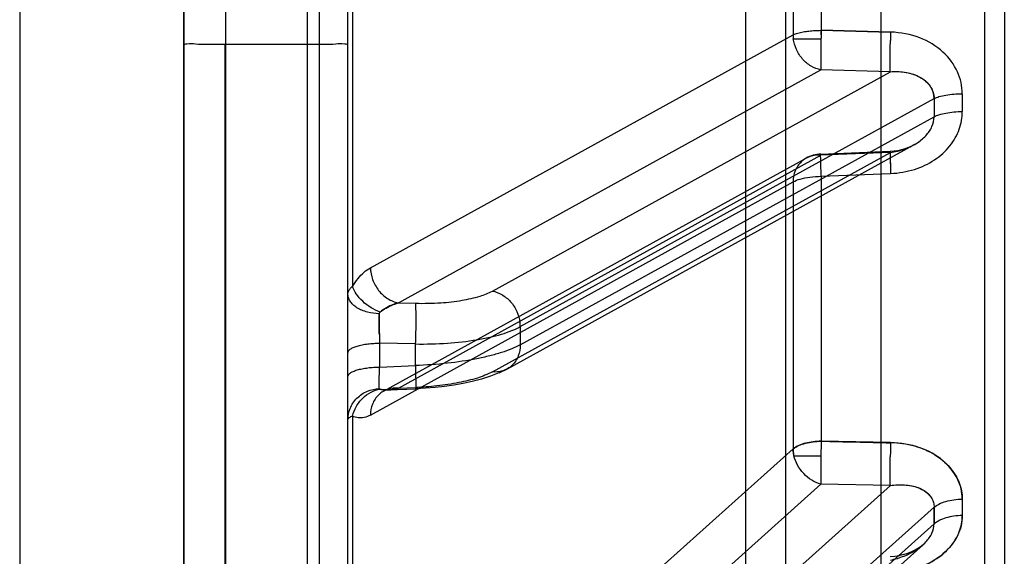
# Model space of a CAD drawing. Header units: millimetres. Extents: x 178516 to 426772, y -178579 to -115871.
# Tile 151 of 256: x 315900 to 315924, y -131772 to -131759. Entities that reach past the tile are written whole.
import ezdxf

# ---------------------------------------------------------------- set-up
doc = ezdxf.new("R2010")
doc.units = ezdxf.units.MM
doc.header["$MEASUREMENT"] = 0
doc.layers.get('0').update_dxf_attribs({"color": 252, "lineweight": 5})
doc.layers.add('AHU03-3-68634OBJ', color=7, linetype='Continuous')
doc.layers.add('EC-MTR_250-0_7OBJ', color=7, linetype='Continuous')
doc.layers.add('IS_centrale', color=7, linetype='Continuous', lineweight=13)

# ---------------------------------------------------------------- blocks, each defined once
blk = doc.blocks.new('VVS030s_FLX1_250_0.38kW_2.00x2v2_t')
at = {"layer": 'AHU03-3-68634OBJ', "color": 7, "linetype": 'Continuous'}
for p, q in [((225.973, 131.106), (225.973, 399.106)), ((229.973, 131.606), (229.973, 398.606))]:
    blk.add_line(p, q, dxfattribs=at)
at = {"layer": 'EC-MTR_250-0_7OBJ', "color": 7, "linetype": 'Continuous'}
for p, q in [((222.673, 197.972), (222.673, 324.492)), ((222.956, 320.969), (222.956, 273.949)), ((206.46, 267.237), (206.46, 319.575)), ((205.973, 267.258), (205.973, 319.076)), ((212.273, 316.428), (212.273, 267.092)), ((208.973, 315.956), (208.973, 214.256)), ((225.973, 315.095), (225.973, 275.335)), ((211.3, 312.547), (211.3, 217.664)), ((224.956, 279.507), (224.956, 311.977)), ((224.973, 279.507), (224.973, 311.977)), ((221.973, 300.922), (221.973, 274.102)), ((207.955, 291.72), (217.947, 300.669)), ((217.773, 300.248), (207.686, 291.214)), ((217.773, 299.841), (207.686, 290.807)), ((220.744, 299.476), (210.444, 290.247)), ((221.858, 288.582), (221.858, 299.201)), ((218.453, 298.967), (208.751, 290.278)), ((221.424, 298.611), (211.124, 289.384)), ((208.326, 291.924), (208.23, 291.886)), ((208.428, 291.956), (208.325, 291.923)), ((208.534, 291.981), (208.426, 291.955)), ((208.644, 291.999), (208.532, 291.981)), ((208.757, 292.008), (208.643, 291.999)), ((207.686, 291.214), (207.686, 290.807)), ((206.999, 290.608), (206.999, 291.01)), ((208.751, 290.278), (210.444, 290.247)), ((211.103, 289.548), (210.446, 289.548)), ((208.744, 289.226), (210.437, 289.196)), ((211.124, 282.869), (211.124, 289.384)), ((210.437, 282.731), (210.437, 289.196)), ((221.424, 288.556), (211.124, 282.869)), ((220.744, 287.904), (210.444, 282.22)), ((221.103, 287.973), (210.802, 282.289)), ((220.983, 287.944), (220.316, 287.916)), ((220.744, 287.904), (220.323, 287.886)), ((220.983, 287.944), (221.022, 287.948)), ((218.093, 287.434), (218.292, 287.531)), ((218.292, 287.53), (218.502, 287.612)), ((208.185, 281.969), (218.094, 287.434)), ((218.453, 287.503), (208.751, 282.152)), ((221.201, 287.386), (220.323, 287.349)), ((220.323, 287.349), (220.323, 286.823)), ((221.201, 286.803), (221.201, 287.386)), ((217.773, 286.842), (207.686, 281.279)), ((217.773, 286.4), (217.773, 286.842)), ((220.323, 286.823), (221.201, 286.803)), ((217.773, 286.4), (207.686, 280.837)), ((220.744, 285.821), (210.444, 280.137)), ((220.744, 285.821), (220.323, 285.83)), ((218.453, 285.531), (208.751, 280.18)), ((221.858, 274.144), (221.858, 285.417)), ((221.424, 284.961), (211.124, 279.28)), ((210.437, 282.731), (208.744, 282.664)), ((208.751, 282.152), (210.444, 282.22)), ((210.448, 282.19), (208.755, 282.122)), ((208.751, 280.18), (210.444, 280.137)), ((211.117, 279.376), (210.443, 279.376)), ((224.956, 279.507), (222.956, 279.506)), ((224.956, 275.349), (224.956, 279.507)), ((210.437, 279.17), (208.744, 279.213)), ((208.744, 279.213), (210.437, 279.17)), ((210.437, 272.308), (210.437, 279.17)), ((211.124, 272.364), (211.124, 279.28))]:
    blk.add_line(p, q, dxfattribs=at)
for points in [[(208.143, 291.843), (208.063, 291.797), (207.994, 291.748), (207.936, 291.7)], [(208.231, 291.886), (208.143, 291.843), (208.063, 291.797)], [(218.501, 287.611), (218.72, 287.68), (218.944, 287.738), (219.167, 287.785), (219.392, 287.825), (219.618, 287.857), (219.847, 287.883)], [(218.72, 287.68), (218.944, 287.738), (219.167, 287.785), (219.392, 287.825), (219.619, 287.857), (219.847, 287.883), (220.08, 287.902), (220.316, 287.916)], [(220.983, 287.944), (221.022, 287.948), (221.054, 287.954), (221.077, 287.961), (221.093, 287.968), (221.104, 287.973)], [(208.755, 282.122), (208.657, 282.114), (208.562, 282.099), (208.472, 282.079), (208.385, 282.052), (208.303, 282.022), (208.226, 281.987), (208.155, 281.948)], [(208.755, 282.122), (208.62, 282.109), (208.49, 282.083), (208.369, 282.047), (208.257, 282.001), (208.155, 281.948)]]:
    blk.add_lwpolyline(points, dxfattribs=at)
for centre, radius, start, end in [((126.961, 291.01), 80.725, 359.85543, 0.14457), ((128.591, 290.809), 78.408, 359.85331, 0.14669), ((189.15, 289.942), 19.607, 357.909, 358.9424), ((191.125, 289.902), 19.324, 357.9066, 358.9528), ((191.398, 289.894), 19.051, 357.899, 358.9603), ((238.308, 286.184), 17.997, 177.9661, 178.7053), ((237.924, 286.195), 17.613, 177.9581, 178.7134), ((203.278, 286.168), 17.934, 1.285, 2.0278), ((203.769, 286.183), 17.444, 1.2746, 2.0382), ((218.628, 286.401), 0.856, 180.0518, 187.3135), ((218.621, 286.4), 0.848, 180.019, 187.3462), ((220.567, 284.951), 0.857, 0.6629, 7.3106), ((210.416, 282.99), 0.8, 272.3008, 298.8883), ((114.789, 280.934), 92.21, 359.86466, 0.13534), ((112.751, 281.058), 94.935, 359.86662, 0.13338), ((185.672, 280.012), 23.086, 358.0167, 358.53), ((223.661, 280.025), 13.247, 182.8667, 183.708), ((187.517, 279.964), 22.934, 358.0169, 358.5317), ((210.266, 279.267), 0.858, 0.8789, 7.3087), ((210.273, 279.267), 0.851, 0.8534, 7.3344)]:
    blk.add_arc(centre, radius, start, end, dxfattribs=at)
for points, knots in [([(206.999, 291.01), (206.998, 291.178), (207.088, 291.54), (207.466, 291.992), (208.044, 292.313), (208.503, 292.392), (208.744, 292.407)], [0, 0, 0, 0, 0.20596, 0.438133, 0.70373, 1, 1, 1, 1]), ([(208.744, 292.407), (208.548, 292.396), (208.173, 292.34), (207.675, 292.122), (207.292, 291.809), (207.053, 291.427), (206.998, 291.144), (206.999, 291.01)], [0, 0, 0, 0, 0.239904, 0.458669, 0.657398, 0.835492, 1, 1, 1, 1]), ([(208.751, 292.095), (208.637, 292.072), (208.418, 292.008), (208.123, 291.86), (207.888, 291.672), (207.728, 291.455), (207.686, 291.29), (207.686, 291.214)], [0, 0, 0, 0, 0.237414, 0.460854, 0.666421, 0.844773, 1, 1, 1, 1]), ([(206.999, 291.01), (207.067, 291.011), (207.203, 291.021), (207.394, 291.061), (207.558, 291.123), (207.65, 291.182), (207.686, 291.214)], [0, 0, 0, 0, 0.282091, 0.557469, 0.801893, 1, 1, 1, 1]), ([(207.686, 290.807), (207.65, 290.775), (207.558, 290.717), (207.394, 290.657), (207.203, 290.619), (207.067, 290.609), (206.999, 290.608)], [0, 0, 0, 0, 0.197311, 0.441552, 0.71726, 1, 1, 1, 1]), ([(207.717, 290.641), (207.71, 290.658), (207.698, 290.694), (207.688, 290.75), (207.686, 290.788), (207.686, 290.807)], [0, 0, 0, 0, 0.330896, 0.663952, 1, 1, 1, 1]), ([(208.751, 290.278), (208.637, 290.259), (208.408, 290.249), (208.097, 290.305), (207.85, 290.436), (207.748, 290.57), (207.717, 290.641)], [0, 0, 0, 0, 0.297589, 0.583085, 0.803298, 1, 1, 1, 1]), ([(208.751, 290.278), (208.644, 290.261), (208.442, 290.25), (208.181, 290.288), (207.961, 290.37), (207.808, 290.486), (207.732, 290.594), (207.718, 290.641)], [0, 0, 0, 0, 0.278914, 0.513069, 0.673041, 0.874818, 1, 1, 1, 1]), ([(208.744, 289.226), (208.549, 289.233), (208.174, 289.282), (207.675, 289.494), (207.292, 289.806), (207.053, 290.19), (206.998, 290.473), (206.999, 290.608)], [0, 0, 0, 0, 0.239428, 0.457508, 0.656071, 0.834655, 1, 1, 1, 1]), ([(206.999, 290.608), (206.998, 290.44), (207.088, 290.077), (207.465, 289.624), (208.044, 289.307), (208.503, 289.236), (208.744, 289.226)], [0, 0, 0, 0, 0.206976, 0.439486, 0.704408, 1, 1, 1, 1]), ([(208.751, 290.278), (208.753, 290.239), (208.756, 290.145), (208.757, 289.984), (208.757, 289.791), (208.755, 289.652), (208.754, 289.58)], [0, 0, 0, 0, 0.168107, 0.403749, 0.690921, 1, 1, 1, 1]), ([(210.444, 290.247), (210.522, 290.224), (210.675, 290.154), (210.871, 289.992), (211.021, 289.786), (211.084, 289.629), (211.103, 289.548)], [0, 0, 0, 0, 0.243705, 0.498036, 0.753428, 1, 1, 1, 1]), ([(210.446, 289.548), (210.447, 289.56), (210.447, 289.587), (210.448, 289.632), (210.448, 289.682), (210.449, 289.736), (210.449, 289.793), (210.45, 289.853), (210.45, 289.917), (210.45, 289.983), (210.449, 290.051), (210.448, 290.119), (210.446, 290.184), (210.445, 290.226), (210.444, 290.247)], [0, 0, 0, 0, 0.049613, 0.117117, 0.191387, 0.267314, 0.34846, 0.435113, 0.526873, 0.622255, 0.720103, 0.818076, 0.912898, 1, 1, 1, 1]), ([(211.103, 289.548), (211.106, 289.535), (211.117, 289.481), (211.123, 289.425), (211.124, 289.384)], [0, 0, 0, 0, 0.255121, 1, 1, 1, 1]), ([(211.124, 289.384), (211.123, 289.398), (211.121, 289.453), (211.112, 289.508), (211.103, 289.548)], [0, 0, 0, 0, 0.245148, 1, 1, 1, 1]), ([(210.437, 289.196), (210.155, 289.201), (209.59, 289.214), (209.026, 289.228), (208.744, 289.233)], [0, 0, 0, 0, 0.5, 1, 1, 1, 1]), ([(211.124, 289.384), (211.082, 289.349), (210.981, 289.293), (210.814, 289.239), (210.63, 289.205), (210.502, 289.197), (210.437, 289.196)], [0, 0, 0, 0, 0.226516, 0.470556, 0.72766, 1, 1, 1, 1]), ([(210.437, 289.196), (210.502, 289.196), (210.63, 289.204), (210.814, 289.238), (210.981, 289.292), (211.082, 289.349), (211.124, 289.384)], [0, 0, 0, 0, 0.272321, 0.529388, 0.773376, 1, 1, 1, 1]), ([(220.744, 287.904), (220.828, 287.895), (221.006, 287.909), (221.241, 288.048), (221.391, 288.283), (221.423, 288.466), (221.424, 288.556)], [0, 0, 0, 0, 0.237574, 0.48753, 0.745481, 1, 1, 1, 1]), ([(221.858, 288.582), (221.84, 288.502), (221.778, 288.343), (221.624, 288.139), (221.421, 287.991), (221.265, 287.938), (221.188, 287.926)], [0, 0, 0, 0, 0.248639, 0.509994, 0.765596, 1, 1, 1, 1]), ([(221.973, 288.666), (221.973, 288.574), (221.945, 288.43), (221.854, 288.259), (221.756, 288.14), (221.635, 288.042), (221.458, 287.948), (221.309, 287.915), (221.212, 287.91)], [0, 0, 0, 0, 0.233995, 0.360682, 0.491053, 0.622905, 0.753635, 1, 1, 1, 1]), ([(221.424, 288.556), (221.473, 288.583), (221.571, 288.623), (221.725, 288.633), (221.817, 288.604), (221.858, 288.582)], [0, 0, 0, 0, 0.37139, 0.692251, 1, 1, 1, 1]), ([(221.858, 288.582), (221.876, 288.588), (221.906, 288.601), (221.948, 288.624), (221.973, 288.649), (221.973, 288.666)], [0, 0, 0, 0, 0.379994, 0.664823, 1, 1, 1, 1]), ([(218.453, 287.503), (218.57, 287.564), (218.837, 287.67), (219.293, 287.777), (219.796, 287.851), (220.149, 287.879), (220.323, 287.886)], [0, 0, 0, 0, 0.20608, 0.446798, 0.729074, 1, 1, 1, 1]), ([(220.316, 287.916), (220.316, 287.916), (220.315, 287.915), (220.315, 287.911), (220.314, 287.904), (220.313, 287.891), (220.312, 287.873), (220.312, 287.849), (220.312, 287.821), (220.312, 287.787), (220.312, 287.734), (220.314, 287.659), (220.316, 287.562), (220.319, 287.457), (220.321, 287.385), (220.323, 287.349)], [0, 0, 0, 0, 0.001696, 0.005256, 0.018883, 0.041573, 0.073587, 0.115023, 0.165457, 0.224335, 0.291101, 0.445393, 0.620498, 0.808017, 1, 1, 1, 1]), ([(220.323, 287.886), (220.322, 287.89), (220.321, 287.897), (220.32, 287.907), (220.318, 287.912), (220.317, 287.916), (220.316, 287.916)], [0, 0, 0, 0, 0.414987, 0.724961, 0.921113, 1, 1, 1, 1]), ([(220.983, 287.944), (220.963, 287.943), (220.883, 287.937), (220.803, 287.921), (220.744, 287.904)], [0, 0, 0, 0, 0.244131, 1, 1, 1, 1]), ([(220.744, 287.904), (220.764, 287.91), (220.842, 287.93), (220.923, 287.942), (220.983, 287.944)], [0, 0, 0, 0, 0.255738, 1, 1, 1, 1]), ([(221.188, 287.926), (221.172, 287.93), (221.105, 287.943), (221.035, 287.946), (220.983, 287.944)], [0, 0, 0, 0, 0.242696, 1, 1, 1, 1]), ([(220.983, 287.944), (221.001, 287.945), (221.07, 287.946), (221.139, 287.938), (221.188, 287.926)], [0, 0, 0, 0, 0.257914, 1, 1, 1, 1]), ([(221.188, 287.926), (221.192, 287.925), (221.198, 287.923), (221.207, 287.919), (221.212, 287.914), (221.212, 287.91)], [0, 0, 0, 0, 0.369454, 0.646916, 1, 1, 1, 1]), ([(221.212, 287.91), (221.213, 287.883), (221.213, 287.816), (221.21, 287.641), (221.205, 287.494), (221.201, 287.386)], [0, 0, 0, 0, 0.157501, 0.384853, 1, 1, 1, 1]), ([(221.973, 287.618), (221.973, 287.604), (221.965, 287.58), (221.943, 287.554), (221.907, 287.523), (221.842, 287.488), (221.743, 287.453), (221.622, 287.425), (221.487, 287.403), (221.345, 287.39), (221.249, 287.387), (221.201, 287.386)], [0, 0, 0, 0, 0.051476, 0.083502, 0.121571, 0.218896, 0.344251, 0.493999, 0.659589, 0.831214, 1, 1, 1, 1]), ([(217.773, 286.842), (217.773, 286.933), (217.803, 287.118), (217.953, 287.356), (218.189, 287.498), (218.369, 287.512), (218.453, 287.503)], [0, 0, 0, 0, 0.254639, 0.512834, 0.762772, 1, 1, 1, 1]), ([(217.773, 286.842), (217.84, 286.879), (217.991, 286.949), (218.24, 287.038), (218.525, 287.118), (218.962, 287.215), (219.564, 287.304), (220.063, 287.34), (220.323, 287.349)], [0, 0, 0, 0, 0.088131, 0.189596, 0.303206, 0.427533, 0.701989, 1, 1, 1, 1]), ([(220.323, 286.823), (220.063, 286.827), (219.565, 286.813), (218.962, 286.747), (218.525, 286.663), (218.24, 286.59), (217.99, 286.506), (217.84, 286.437), (217.773, 286.4)], [0, 0, 0, 0, 0.298627, 0.572915, 0.697016, 0.810397, 0.911736, 1, 1, 1, 1]), ([(221.973, 287.035), (221.973, 287.021), (221.965, 286.997), (221.943, 286.971), (221.907, 286.94), (221.842, 286.905), (221.743, 286.87), (221.622, 286.841), (221.487, 286.82), (221.345, 286.807), (221.249, 286.803), (221.201, 286.803)], [0, 0, 0, 0, 0.051476, 0.083502, 0.121571, 0.218896, 0.344251, 0.493999, 0.659589, 0.831214, 1, 1, 1, 1]), ([(220.316, 286.591), (220.314, 286.508), (220.312, 286.347), (220.311, 286.129), (220.314, 285.973), (220.319, 285.879), (220.321, 285.845), (220.323, 285.83)], [0, 0, 0, 0, 0.328429, 0.631028, 0.862129, 0.942837, 1, 1, 1, 1]), ([(221.208, 286.571), (221.209, 286.528), (221.212, 286.367), (221.213, 286.205), (221.212, 286.087)], [0, 0, 0, 0, 0.266488, 1, 1, 1, 1]), ([(221.212, 286.087), (221.212, 286.124), (221.213, 286.285), (221.211, 286.446), (221.208, 286.571)], [0, 0, 0, 0, 0.227582, 1, 1, 1, 1]), ([(218.453, 285.531), (218.373, 285.547), (218.252, 285.593), (218.11, 285.692), (218.007, 285.789), (217.92, 285.903), (217.83, 286.067), (217.791, 286.202), (217.78, 286.292)], [0, 0, 0, 0, 0.225748, 0.35121, 0.482141, 0.615817, 0.748903, 1, 1, 1, 1]), ([(221.188, 286.044), (221.193, 286.048), (221.202, 286.056), (221.21, 286.071), (221.212, 286.082), (221.212, 286.087)], [0, 0, 0, 0, 0.366206, 0.688947, 1, 1, 1, 1]), ([(221.212, 286.087), (221.308, 286.084), (221.451, 286.065), (221.631, 286.005), (221.751, 285.943), (221.85, 285.868), (221.922, 285.784), (221.964, 285.694), (221.973, 285.633), (221.973, 285.604)], [0, 0, 0, 0, 0.291499, 0.437761, 0.576237, 0.702112, 0.813758, 0.911763, 1, 1, 1, 1]), ([(221.189, 286.044), (221.155, 286.017), (221.02, 285.92), (220.864, 285.851), (220.744, 285.821)], [0, 0, 0, 0, 0.255189, 1, 1, 1, 1]), ([(220.744, 285.821), (220.784, 285.831), (220.943, 285.881), (221.091, 285.965), (221.189, 286.044)], [0, 0, 0, 0, 0.244698, 1, 1, 1, 1]), ([(221.188, 286.044), (221.265, 286.016), (221.416, 285.942), (221.616, 285.792), (221.77, 285.615), (221.839, 285.481), (221.858, 285.417)], [0, 0, 0, 0, 0.258935, 0.531058, 0.785803, 1, 1, 1, 1]), ([(220.323, 285.83), (220.118, 285.833), (219.739, 285.828), (219.212, 285.77), (218.791, 285.675), (218.546, 285.586), (218.453, 285.531)], [0, 0, 0, 0, 0.322444, 0.593901, 0.830959, 1, 1, 1, 1]), ([(221.424, 284.961), (221.423, 285.059), (221.385, 285.26), (221.238, 285.524), (221.019, 285.726), (220.836, 285.803), (220.744, 285.821)], [0, 0, 0, 0, 0.252089, 0.509119, 0.760996, 1, 1, 1, 1]), ([(221.973, 285.604), (221.973, 285.582), (221.964, 285.535), (221.922, 285.47), (221.882, 285.434), (221.858, 285.417)], [0, 0, 0, 0, 0.292448, 0.616091, 1, 1, 1, 1]), ([(221.858, 285.417), (221.819, 285.351), (221.734, 285.229), (221.59, 285.073), (221.48, 284.992), (221.424, 284.961)], [0, 0, 0, 0, 0.362587, 0.697491, 1, 1, 1, 1]), ([(211.124, 282.869), (211.071, 282.837), (210.935, 282.787), (210.704, 282.743), (210.53, 282.732), (210.437, 282.731)], [0, 0, 0, 0, 0.261941, 0.604876, 1, 1, 1, 1]), ([(210.437, 282.731), (210.44, 282.645), (210.447, 282.473), (210.444, 282.365), (210.457, 282.16), (210.444, 282.212), (210.444, 282.22)], [0, 0, 0, 0, 0.461121, 0.791714, 0.954694, 1, 1, 1, 1]), ([(210.437, 282.731), (210.44, 282.644), (210.447, 282.47), (210.444, 282.362), (210.456, 282.16), (210.444, 282.212), (210.444, 282.22)], [0, 0, 0, 0, 0.46513, 0.798192, 0.953414, 1, 1, 1, 1]), ([(210.444, 282.22), (210.53, 282.211), (210.708, 282.226), (210.938, 282.365), (211.088, 282.594), (211.122, 282.776), (211.124, 282.869)], [0, 0, 0, 0, 0.246549, 0.48766, 0.736132, 1, 1, 1, 1]), ([(208.744, 282.664), (208.548, 282.653), (208.17, 282.593), (207.67, 282.356), (207.288, 282.015), (207.052, 281.6), (206.998, 281.297), (206.999, 281.152)], [0, 0, 0, 0, 0.232077, 0.446214, 0.644999, 0.827883, 1, 1, 1, 1]), ([(208.751, 282.152), (208.751, 282.147), (208.753, 282.137), (208.753, 282.13), (208.755, 282.12), (208.756, 282.126), (208.756, 282.13), (208.757, 282.14), (208.757, 282.157), (208.757, 282.183), (208.757, 282.216), (208.756, 282.256), (208.755, 282.303), (208.754, 282.355), (208.752, 282.412), (208.75, 282.472), (208.748, 282.557), (208.746, 282.621), (208.744, 282.664)], [0, 0, 0, 0, 0.028124, 0.046193, 0.053202, 0.059062, 0.066847, 0.07796, 0.110111, 0.155379, 0.213609, 0.284399, 0.366366, 0.457879, 0.55731, 0.663003, 0.773203, 1, 1, 1, 1]), ([(208.755, 282.122), (208.756, 282.122), (208.756, 282.123), (208.756, 282.125), (208.756, 282.128), (208.757, 282.134), (208.757, 282.146), (208.757, 282.163), (208.757, 282.185), (208.757, 282.212), (208.756, 282.244), (208.755, 282.294), (208.754, 282.366), (208.751, 282.459), (208.748, 282.56), (208.745, 282.629), (208.744, 282.664)], [0, 0, 0, 0, 0.001349, 0.004745, 0.010335, 0.018163, 0.040651, 0.072421, 0.113551, 0.163635, 0.222144, 0.288553, 0.442305, 0.617436, 0.805914, 1, 1, 1, 1]), ([(208.751, 282.152), (208.637, 282.136), (208.418, 282.085), (208.122, 281.946), (207.885, 281.759), (207.726, 281.532), (207.686, 281.36), (207.686, 281.279)], [0, 0, 0, 0, 0.232423, 0.451177, 0.65462, 0.835826, 1, 1, 1, 1]), ([(208.751, 282.152), (208.751, 282.148), (208.752, 282.141), (208.753, 282.132), (208.754, 282.127), (208.754, 282.124), (208.755, 282.123), (208.755, 282.122), (208.755, 282.122)], [0, 0, 0, 0, 0.419407, 0.731548, 0.844454, 0.927099, 0.978634, 1, 1, 1, 1]), ([(207.686, 281.279), (207.648, 281.258), (207.554, 281.221), (207.392, 281.183), (207.202, 281.159), (207.067, 281.152), (206.999, 281.152)], [0, 0, 0, 0, 0.184421, 0.426912, 0.7083, 1, 1, 1, 1]), ([(207.686, 280.837), (207.648, 280.816), (207.554, 280.781), (207.392, 280.745), (207.202, 280.722), (207.067, 280.716), (206.999, 280.716)], [0, 0, 0, 0, 0.183767, 0.426134, 0.707795, 1, 1, 1, 1]), ([(207.686, 280.837), (207.686, 280.825), (207.686, 280.801), (207.69, 280.765), (207.694, 280.742), (207.696, 280.73)], [0, 0, 0, 0, 0.340843, 0.672987, 1, 1, 1, 1]), ([(207.696, 280.73), (207.694, 280.739), (207.688, 280.774), (207.686, 280.81), (207.686, 280.837)], [0, 0, 0, 0, 0.245037, 1, 1, 1, 1]), ([(206.999, 280.716), (206.998, 280.534), (207.085, 280.148), (207.457, 279.655), (208.038, 279.305), (208.503, 279.224), (208.744, 279.213)], [0, 0, 0, 0, 0.215801, 0.452156, 0.713584, 1, 1, 1, 1]), ([(208.751, 280.18), (208.66, 280.173), (208.482, 280.173), (208.24, 280.22), (208.026, 280.305), (207.866, 280.421), (207.749, 280.567), (207.71, 280.671), (207.696, 280.73)], [0, 0, 0, 0, 0.213064, 0.408552, 0.569632, 0.745955, 0.859133, 1, 1, 1, 1]), ([(208.751, 280.18), (208.638, 280.17), (208.402, 280.177), (208.068, 280.27), (207.805, 280.461), (207.712, 280.645), (207.696, 280.73)], [0, 0, 0, 0, 0.265153, 0.543035, 0.796771, 1, 1, 1, 1]), ([(208.751, 280.18), (208.754, 280.145), (208.756, 280.051), (208.758, 279.881), (208.756, 279.662), (208.752, 279.503), (208.75, 279.42)], [0, 0, 0, 0, 0.138424, 0.370232, 0.672758, 1, 1, 1, 1]), ([(210.443, 279.376), (210.443, 279.383), (210.443, 279.399), (210.444, 279.426), (210.445, 279.457), (210.445, 279.489), (210.446, 279.52), (210.447, 279.55), (210.447, 279.579), (210.448, 279.61), (210.448, 279.643), (210.449, 279.68), (210.449, 279.719), (210.449, 279.761), (210.45, 279.806), (210.45, 279.853), (210.45, 279.902), (210.449, 279.952), (210.449, 280.002), (210.448, 280.05), (210.446, 280.095), (210.445, 280.124), (210.444, 280.137)], [0, 0, 0, 0, 0.027564, 0.064178, 0.106662, 0.149904, 0.190384, 0.228192, 0.265881, 0.305864, 0.349967, 0.398185, 0.450098, 0.505529, 0.56428, 0.626104, 0.690467, 0.75653, 0.822985, 0.88785, 0.948243, 1, 1, 1, 1]), ([(210.444, 280.137), (210.528, 280.12), (210.695, 280.054), (210.902, 279.879), (211.053, 279.646), (211.105, 279.467), (211.117, 279.376)], [0, 0, 0, 0, 0.238316, 0.488819, 0.745517, 1, 1, 1, 1]), ([(222.956, 279.506), (222.832, 279.506), (222.611, 279.499), (222.283, 279.519), (222.133, 279.469), (221.973, 279.518), (221.973, 279.492)], [0, 0, 0, 0, 0.379224, 0.697387, 0.919602, 1, 1, 1, 1]), ([(225.973, 279.492), (225.973, 279.517), (225.822, 279.471), (225.672, 279.52), (225.33, 279.499), (225.093, 279.507), (224.956, 279.507)], [0, 0, 0, 0, 0.073005, 0.277456, 0.596153, 1, 1, 1, 1]), ([(211.124, 279.28), (211.087, 279.262), (211.006, 279.235), (210.876, 279.205), (210.735, 279.186), (210.587, 279.175), (210.487, 279.171), (210.437, 279.17)], [0, 0, 0, 0, 0.172557, 0.366758, 0.571221, 0.78241, 1, 1, 1, 1])]:
    blk.add_open_spline(points, degree=3, knots=knots, dxfattribs=at)
blk = doc.blocks.new('A$C680519BF')
at = {"extrusion": (1.22461e-16, 0, -1)}
blk.add_blockref('VVS030s_FLX1_250_0.38kW_2.00x2v2_t', (2069.827, 89.5), dxfattribs=at)

msp = doc.modelspace()

# ---------------------------------------------------------------- block references
at = {"layer": 'IS_centrale', "xscale": -1, "rotation": 180}
msp.add_blockref('A$C680519BF', (318199.762, -131390.156), dxfattribs=at)

doc.saveas('drawing.dxf')
